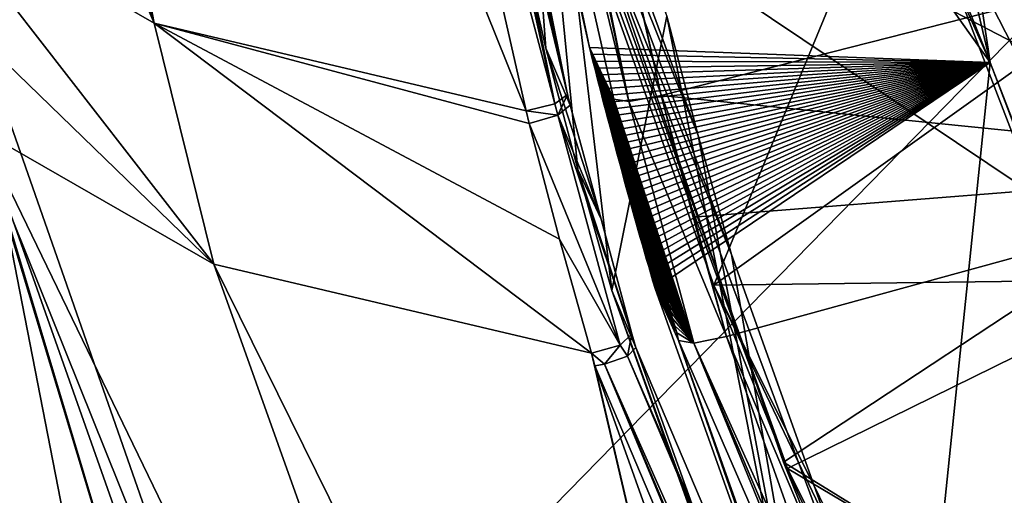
# Model space of a CAD drawing. Header units: millimetres. Extents: x -147 to 294, y -82 to 275.
# Tile 209 of 256: x 179.17 to 184.06, y 183.82 to 186.19. Entities that reach past the tile are written whole.
import ezdxf

# ---------------------------------------------------------------- set-up
doc = ezdxf.new("R2010")
doc.units = ezdxf.units.MM
doc.header["$LTSCALE"] = 67.506716
for name, color, linetype in [('1274', 7, 'CONTINUOUS'), ('1275', 7, 'CONTINUOUS'), ('1276', 7, 'CONTINUOUS'), ('1619', 7, 'CONTINUOUS'), ('1762', 7, 'CONTINUOUS'), ('1814', 7, 'CONTINUOUS'), ('1815', 7, 'CONTINUOUS'), ('1816', 7, 'CONTINUOUS'), ('1900', 7, 'CONTINUOUS'), ('1901', 7, 'CONTINUOUS'), ('1902', 7, 'CONTINUOUS'), ('1903', 7, 'CONTINUOUS'), ('1924', 7, 'CONTINUOUS'), ('1925', 7, 'CONTINUOUS'), ('3139', 7, 'CONTINUOUS'), ('3140', 7, 'CONTINUOUS'), ('504', 7, 'CONTINUOUS'), ('505', 7, 'CONTINUOUS'), ('506', 7, 'CONTINUOUS'), ('512', 7, 'CONTINUOUS'), ('513', 7, 'CONTINUOUS'), ('514', 7, 'CONTINUOUS'), ('515', 7, 'CONTINUOUS'), ('516', 7, 'CONTINUOUS'), ('522', 7, 'CONTINUOUS'), ('562', 7, 'CONTINUOUS'), ('563', 7, 'CONTINUOUS'), ('596', 7, 'CONTINUOUS'), ('597', 7, 'CONTINUOUS'), ('753', 7, 'CONTINUOUS'), ('842', 7, 'CONTINUOUS'), ('845', 7, 'CONTINUOUS'), ('851', 7, 'CONTINUOUS'), ('862', 7, 'CONTINUOUS'), ('864', 7, 'CONTINUOUS')]:
    doc.layers.add(name, color=color, linetype=linetype)

msp = doc.modelspace()

# ---------------------------------------------------------------- linework, layer by layer
at = {"layer": '1274', "linetype": 'CONTINUOUS'}
for points in [[(182.2303, 184.5543, -19.3185), (183.4242, 181.2158, -20.2381), (182.1101, 184.8387, -20.5089), (182.2303, 184.5543, -19.3185)], [(183.4242, 181.2158, -20.2381), (183.3234, 181.441, -21.4443), (182.1101, 184.8387, -20.5089), (183.4242, 181.2158, -20.2381)]]:
    msp.add_3dface(points, dxfattribs=at)
at = {"layer": '1275', "linetype": 'CONTINUOUS'}
for points in [[(181.9026, 185.761, -18.997), (182.0564, 185.1943, -19.1479), (181.7823, 186.0453, -20.1876), (181.9026, 185.761, -18.997)], [(182.0564, 185.1943, -19.1479), (181.9411, 185.4406, -20.3481), (181.7823, 186.0453, -20.1876), (182.0564, 185.1943, -19.1479)], [(182.2303, 184.5543, -19.3185), (182.1101, 184.8387, -20.5089), (181.9411, 185.4406, -20.3481), (182.2303, 184.5543, -19.3185)], [(182.2105, 184.6228, -19.3001), (182.2303, 184.5543, -19.3185), (181.9411, 185.4406, -20.3481), (182.2105, 184.6228, -19.3001)], [(182.0564, 185.1943, -19.1479), (182.2105, 184.6228, -19.3001), (181.9411, 185.4406, -20.3481), (182.0564, 185.1943, -19.1479)]]:
    msp.add_3dface(points, dxfattribs=at)
at = {"layer": '1276', "linetype": 'CONTINUOUS'}
for points in [[(181.9026, 185.761, -18.997), (181.7823, 186.0453, -20.1876), (180.8677, 190.0668, -19.1354), (181.9026, 185.761, -18.997)], [(181.889, 185.815, -18.9789), (181.9026, 185.761, -18.997), (180.8677, 190.0668, -19.1354), (181.889, 185.815, -18.9789)], [(180.9874, 189.8126, -17.9369), (181.889, 185.815, -18.9789), (180.8677, 190.0668, -19.1354), (180.9874, 189.8126, -17.9369)]]:
    msp.add_3dface(points, dxfattribs=at)
at = {"layer": '1619', "linetype": 'CONTINUOUS'}
for points in [[(181.2414, 204.3095, -15.5825), (183.0761, 189.848, -20.2481), (183.9919, 185.9735, -20.2305), (181.2414, 204.3095, -15.5825)], [(183.9919, 185.9735, -20.2305), (183.0761, 189.848, -20.2481), (183.4236, 187.3857, -26.1183), (183.9919, 185.9735, -20.2305)]]:
    msp.add_3dface(points, dxfattribs=at)
at = {"layer": '1762', "linetype": 'CONTINUOUS'}
for points in [[(181.2414, 204.3095, -15.5825), (183.9919, 185.9735, -20.2305), (180.3679, 194.1163, -17.9134), (181.2414, 204.3095, -15.5825)], [(180.3679, 194.1163, -17.9134), (183.9919, 185.9735, -20.2305), (181.0893, 190.062, -18.953), (180.3679, 194.1163, -17.9134)], [(181.0893, 190.062, -18.953), (183.9919, 185.9735, -20.2305), (181.9989, 186.0484, -20.0028), (181.0893, 190.062, -18.953)], [(181.9989, 186.0484, -20.0028), (183.9919, 185.9735, -20.2305), (182.0075, 186.0143, -20.0118), (181.9989, 186.0484, -20.0028)], [(182.0075, 186.0143, -20.0118), (183.9919, 185.9735, -20.2305), (182.0163, 185.9801, -20.0208), (182.0075, 186.0143, -20.0118)], [(182.0163, 185.9801, -20.0208), (183.9919, 185.9735, -20.2305), (182.025, 185.9458, -20.0299), (182.0163, 185.9801, -20.0208)], [(182.025, 185.9458, -20.0299), (183.9919, 185.9735, -20.2305), (182.0338, 185.9115, -20.039), (182.025, 185.9458, -20.0299)], [(182.0338, 185.9115, -20.039), (183.9919, 185.9735, -20.2305), (182.0427, 185.8771, -20.0481), (182.0338, 185.9115, -20.039)], [(182.0427, 185.8771, -20.0481), (183.9919, 185.9735, -20.2305), (182.0516, 185.8426, -20.0572), (182.0427, 185.8771, -20.0481)], [(182.0516, 185.8426, -20.0572), (183.9919, 185.9735, -20.2305), (182.0606, 185.8081, -20.0664), (182.0516, 185.8426, -20.0572)], [(182.0606, 185.8081, -20.0664), (183.9919, 185.9735, -20.2305), (182.0696, 185.7734, -20.0756), (182.0606, 185.8081, -20.0664)], [(182.0696, 185.7734, -20.0756), (183.9919, 185.9735, -20.2305), (182.0787, 185.7387, -20.0848), (182.0696, 185.7734, -20.0756)], [(182.0787, 185.7387, -20.0848), (183.9919, 185.9735, -20.2305), (182.0878, 185.704, -20.094), (182.0787, 185.7387, -20.0848)], [(182.0878, 185.704, -20.094), (183.9919, 185.9735, -20.2305), (182.097, 185.6691, -20.1033), (182.0878, 185.704, -20.094)], [(182.097, 185.6691, -20.1033), (183.9919, 185.9735, -20.2305), (182.1062, 185.6342, -20.1125), (182.097, 185.6691, -20.1033)], [(182.1062, 185.6342, -20.1125), (183.9919, 185.9735, -20.2305), (182.1155, 185.5992, -20.1218), (182.1062, 185.6342, -20.1125)], [(182.1155, 185.5992, -20.1218), (183.9919, 185.9735, -20.2305), (182.1248, 185.5641, -20.1311), (182.1155, 185.5992, -20.1218)], [(182.1248, 185.5641, -20.1311), (183.9919, 185.9735, -20.2305), (182.1341, 185.529, -20.1405), (182.1248, 185.5641, -20.1311)], [(182.1341, 185.529, -20.1405), (183.9919, 185.9735, -20.2305), (182.1435, 185.4937, -20.1498), (182.1341, 185.529, -20.1405)], [(182.1435, 185.4937, -20.1498), (183.9919, 185.9735, -20.2305), (182.1529, 185.4584, -20.1592), (182.1435, 185.4937, -20.1498)], [(182.1529, 185.4584, -20.1592), (183.9919, 185.9735, -20.2305), (182.1625, 185.4231, -20.1686), (182.1529, 185.4584, -20.1592)], [(182.1625, 185.4231, -20.1686), (183.9919, 185.9735, -20.2305), (182.172, 185.3876, -20.1781), (182.1625, 185.4231, -20.1686)], [(182.172, 185.3876, -20.1781), (183.9919, 185.9735, -20.2305), (182.1817, 185.3521, -20.1875), (182.172, 185.3876, -20.1781)], [(182.1817, 185.3521, -20.1875), (183.9919, 185.9735, -20.2305), (182.1914, 185.3166, -20.197), (182.1817, 185.3521, -20.1875)], [(182.1914, 185.3166, -20.197), (183.9919, 185.9735, -20.2305), (182.2013, 185.2809, -20.2065), (182.1914, 185.3166, -20.197)], [(182.2013, 185.2809, -20.2065), (183.9919, 185.9735, -20.2305), (182.2112, 185.2452, -20.216), (182.2013, 185.2809, -20.2065)], [(182.2112, 185.2452, -20.216), (183.9919, 185.9735, -20.2305), (182.2213, 185.2095, -20.2256), (182.2112, 185.2452, -20.216)], [(182.2213, 185.2095, -20.2256), (183.9919, 185.9735, -20.2305), (182.2314, 185.1737, -20.2352), (182.2213, 185.2095, -20.2256)], [(182.2314, 185.1737, -20.2352), (183.9919, 185.9735, -20.2305), (182.2415, 185.1378, -20.2448), (182.2314, 185.1737, -20.2352)], [(182.2415, 185.1378, -20.2448), (183.9919, 185.9735, -20.2305), (182.2518, 185.1019, -20.2544), (182.2415, 185.1378, -20.2448)], [(182.2518, 185.1019, -20.2544), (183.9919, 185.9735, -20.2305), (182.2621, 185.0658, -20.264), (182.2518, 185.1019, -20.2544)], [(182.2621, 185.0658, -20.264), (183.9919, 185.9735, -20.2305), (182.2726, 185.0298, -20.2737), (182.2621, 185.0658, -20.264)], [(182.2726, 185.0298, -20.2737), (183.9919, 185.9735, -20.2305), (182.2831, 184.9936, -20.2834), (182.2726, 185.0298, -20.2737)], [(182.2831, 184.9936, -20.2834), (183.9919, 185.9735, -20.2305), (182.2936, 184.9574, -20.2931), (182.2831, 184.9936, -20.2834)], [(182.2936, 184.9574, -20.2931), (183.9919, 185.9735, -20.2305), (182.3043, 184.9212, -20.3029), (182.2936, 184.9574, -20.2931)], [(182.3043, 184.9212, -20.3029), (183.9919, 185.9735, -20.2305), (182.315, 184.8848, -20.3126), (182.3043, 184.9212, -20.3029)], [(182.315, 184.8848, -20.3126), (183.9919, 185.9735, -20.2305), (182.3259, 184.8484, -20.3224), (182.315, 184.8848, -20.3126)], [(182.3259, 184.8484, -20.3224), (183.9919, 185.9735, -20.2305), (183.5277, 181.4724, -21.2514), (182.3259, 184.8484, -20.3224)], [(183.5277, 181.4724, -21.2514), (183.9919, 185.9735, -20.2305), (186.8927, 178.492, -22.3142), (183.5277, 181.4724, -21.2514)]]:
    msp.add_3dface(points, dxfattribs=at)
at = {"layer": '1814', "linetype": 'CONTINUOUS'}
for points in [[(181.0893, 190.062, -18.953), (181.9989, 186.0484, -20.0028), (181.2094, 189.8063, -17.862), (181.0893, 190.062, -18.953)], [(181.9989, 186.0484, -20.0028), (182.1194, 185.7906, -18.9129), (181.2094, 189.8063, -17.862), (181.9989, 186.0484, -20.0028)]]:
    msp.add_3dface(points, dxfattribs=at)
at = {"layer": '1815', "linetype": 'CONTINUOUS'}
for points in [[(181.9989, 186.0484, -20.0028), (182.0075, 186.0143, -20.0118), (182.1194, 185.7906, -18.9129), (181.9989, 186.0484, -20.0028)], [(182.0075, 186.0143, -20.0118), (182.0163, 185.9801, -20.0208), (182.1281, 185.7564, -18.9204), (182.0075, 186.0143, -20.0118)], [(182.1194, 185.7906, -18.9129), (182.0075, 186.0143, -20.0118), (182.1281, 185.7564, -18.9204), (182.1194, 185.7906, -18.9129)], [(182.0163, 185.9801, -20.0208), (182.025, 185.9458, -20.0299), (182.137, 185.7218, -18.9278), (182.0163, 185.9801, -20.0208)], [(182.1281, 185.7564, -18.9204), (182.0163, 185.9801, -20.0208), (182.137, 185.7218, -18.9278), (182.1281, 185.7564, -18.9204)], [(182.025, 185.9458, -20.0299), (182.0338, 185.9115, -20.039), (182.146, 185.6871, -18.9355), (182.025, 185.9458, -20.0299)], [(182.137, 185.7218, -18.9278), (182.025, 185.9458, -20.0299), (182.146, 185.6871, -18.9355), (182.137, 185.7218, -18.9278)], [(182.0338, 185.9115, -20.039), (182.0427, 185.8771, -20.0481), (182.155, 185.6521, -18.9433), (182.0338, 185.9115, -20.039)], [(182.146, 185.6871, -18.9355), (182.0338, 185.9115, -20.039), (182.155, 185.6521, -18.9433), (182.146, 185.6871, -18.9355)], [(182.0427, 185.8771, -20.0481), (182.0516, 185.8426, -20.0572), (182.1641, 185.617, -18.9514), (182.0427, 185.8771, -20.0481)], [(182.155, 185.6521, -18.9433), (182.0427, 185.8771, -20.0481), (182.1641, 185.617, -18.9514), (182.155, 185.6521, -18.9433)], [(182.0516, 185.8426, -20.0572), (182.0606, 185.8081, -20.0664), (182.1733, 185.5817, -18.9596), (182.0516, 185.8426, -20.0572)], [(182.1641, 185.617, -18.9514), (182.0516, 185.8426, -20.0572), (182.1733, 185.5817, -18.9596), (182.1641, 185.617, -18.9514)], [(182.0606, 185.8081, -20.0664), (182.0696, 185.7734, -20.0756), (182.1826, 185.5462, -18.9681), (182.0606, 185.8081, -20.0664)], [(182.1733, 185.5817, -18.9596), (182.0606, 185.8081, -20.0664), (182.1826, 185.5462, -18.9681), (182.1733, 185.5817, -18.9596)], [(182.0696, 185.7734, -20.0756), (182.0787, 185.7387, -20.0848), (182.1919, 185.5105, -18.9768), (182.0696, 185.7734, -20.0756)], [(182.1826, 185.5462, -18.9681), (182.0696, 185.7734, -20.0756), (182.1919, 185.5105, -18.9768), (182.1826, 185.5462, -18.9681)], [(182.0787, 185.7387, -20.0848), (182.0878, 185.704, -20.094), (182.2014, 185.4746, -18.9857), (182.0787, 185.7387, -20.0848)], [(182.1919, 185.5105, -18.9768), (182.0787, 185.7387, -20.0848), (182.2014, 185.4746, -18.9857), (182.1919, 185.5105, -18.9768)], [(182.0878, 185.704, -20.094), (182.097, 185.6691, -20.1033), (182.2109, 185.4385, -18.9948), (182.0878, 185.704, -20.094)], [(182.2014, 185.4746, -18.9857), (182.0878, 185.704, -20.094), (182.2109, 185.4385, -18.9948), (182.2014, 185.4746, -18.9857)], [(182.097, 185.6691, -20.1033), (182.1062, 185.6342, -20.1125), (182.2204, 185.4022, -19.0042), (182.097, 185.6691, -20.1033)], [(182.2109, 185.4385, -18.9948), (182.097, 185.6691, -20.1033), (182.2204, 185.4022, -19.0042), (182.2109, 185.4385, -18.9948)], [(182.1062, 185.6342, -20.1125), (182.1155, 185.5992, -20.1218), (182.2301, 185.3657, -19.0138), (182.1062, 185.6342, -20.1125)], [(182.2204, 185.4022, -19.0042), (182.1062, 185.6342, -20.1125), (182.2301, 185.3657, -19.0138), (182.2204, 185.4022, -19.0042)], [(182.1155, 185.5992, -20.1218), (182.1248, 185.5641, -20.1311), (182.2398, 185.3291, -19.0237), (182.1155, 185.5992, -20.1218)], [(182.2301, 185.3657, -19.0138), (182.1155, 185.5992, -20.1218), (182.2398, 185.3291, -19.0237), (182.2301, 185.3657, -19.0138)], [(182.1248, 185.5641, -20.1311), (182.1341, 185.529, -20.1405), (182.2496, 185.2924, -19.0339), (182.1248, 185.5641, -20.1311)], [(182.2398, 185.3291, -19.0237), (182.1248, 185.5641, -20.1311), (182.2496, 185.2924, -19.0339), (182.2398, 185.3291, -19.0237)], [(182.1341, 185.529, -20.1405), (182.1435, 185.4937, -20.1498), (182.2594, 185.2554, -19.0444), (182.1341, 185.529, -20.1405)], [(182.2496, 185.2924, -19.0339), (182.1341, 185.529, -20.1405), (182.2594, 185.2554, -19.0444), (182.2496, 185.2924, -19.0339)], [(182.1435, 185.4937, -20.1498), (182.1529, 185.4584, -20.1592), (182.2693, 185.2182, -19.055), (182.1435, 185.4937, -20.1498)], [(182.2594, 185.2554, -19.0444), (182.1435, 185.4937, -20.1498), (182.2693, 185.2182, -19.055), (182.2594, 185.2554, -19.0444)], [(182.1529, 185.4584, -20.1592), (182.1625, 185.4231, -20.1686), (182.2782, 185.185, -19.0645), (182.1529, 185.4584, -20.1592)], [(182.2693, 185.2182, -19.055), (182.1529, 185.4584, -20.1592), (182.2782, 185.185, -19.0645), (182.2693, 185.2182, -19.055)], [(182.1625, 185.4231, -20.1686), (182.172, 185.3876, -20.1781), (182.2872, 185.1516, -19.0742), (182.1625, 185.4231, -20.1686)], [(182.2782, 185.185, -19.0645), (182.1625, 185.4231, -20.1686), (182.2872, 185.1516, -19.0742), (182.2782, 185.185, -19.0645)], [(182.172, 185.3876, -20.1781), (182.1817, 185.3521, -20.1875), (182.2963, 185.118, -19.0839), (182.172, 185.3876, -20.1781)], [(182.2872, 185.1516, -19.0742), (182.172, 185.3876, -20.1781), (182.2963, 185.118, -19.0839), (182.2872, 185.1516, -19.0742)], [(182.1817, 185.3521, -20.1875), (182.1914, 185.3166, -20.197), (182.3055, 185.0842, -19.0936), (182.1817, 185.3521, -20.1875)], [(182.2963, 185.118, -19.0839), (182.1817, 185.3521, -20.1875), (182.3055, 185.0842, -19.0936), (182.2963, 185.118, -19.0839)], [(182.1914, 185.3166, -20.197), (182.2013, 185.2809, -20.2065), (182.3148, 185.0502, -19.1034), (182.1914, 185.3166, -20.197)], [(182.3055, 185.0842, -19.0936), (182.1914, 185.3166, -20.197), (182.3148, 185.0502, -19.1034), (182.3055, 185.0842, -19.0936)], [(182.2013, 185.2809, -20.2065), (182.2112, 185.2452, -20.216), (182.3241, 185.016, -19.1131), (182.2013, 185.2809, -20.2065)], [(182.3148, 185.0502, -19.1034), (182.2013, 185.2809, -20.2065), (182.3241, 185.016, -19.1131), (182.3148, 185.0502, -19.1034)], [(182.2112, 185.2452, -20.216), (182.2213, 185.2095, -20.2256), (182.3336, 184.9816, -19.1229), (182.2112, 185.2452, -20.216)], [(182.3241, 185.016, -19.1131), (182.2112, 185.2452, -20.216), (182.3336, 184.9816, -19.1229), (182.3241, 185.016, -19.1131)], [(182.2213, 185.2095, -20.2256), (182.2314, 185.1737, -20.2352), (182.3432, 184.947, -19.1327), (182.2213, 185.2095, -20.2256)], [(182.3336, 184.9816, -19.1229), (182.2213, 185.2095, -20.2256), (182.3432, 184.947, -19.1327), (182.3336, 184.9816, -19.1229)], [(182.2314, 185.1737, -20.2352), (182.2415, 185.1378, -20.2448), (182.3528, 184.9122, -19.1426), (182.2314, 185.1737, -20.2352)], [(182.3432, 184.947, -19.1327), (182.2314, 185.1737, -20.2352), (182.3528, 184.9122, -19.1426), (182.3432, 184.947, -19.1327)], [(182.2415, 185.1378, -20.2448), (182.2518, 185.1019, -20.2544), (182.3626, 184.8773, -19.1526), (182.2415, 185.1378, -20.2448)], [(182.3528, 184.9122, -19.1426), (182.2415, 185.1378, -20.2448), (182.3626, 184.8773, -19.1526), (182.3528, 184.9122, -19.1426)], [(182.2518, 185.1019, -20.2544), (182.2621, 185.0658, -20.264), (182.3724, 184.8421, -19.1626), (182.2518, 185.1019, -20.2544)], [(182.3626, 184.8773, -19.1526), (182.2518, 185.1019, -20.2544), (182.3724, 184.8421, -19.1626), (182.3626, 184.8773, -19.1526)], [(182.2621, 185.0658, -20.264), (182.2726, 185.0298, -20.2737), (182.3823, 184.8068, -19.1727), (182.2621, 185.0658, -20.264)], [(182.3724, 184.8421, -19.1626), (182.2621, 185.0658, -20.264), (182.3823, 184.8068, -19.1727), (182.3724, 184.8421, -19.1626)], [(182.2726, 185.0298, -20.2737), (182.2831, 184.9936, -20.2834), (182.3923, 184.7712, -19.1829), (182.2726, 185.0298, -20.2737)], [(182.3823, 184.8068, -19.1727), (182.2726, 185.0298, -20.2737), (182.3923, 184.7712, -19.1829), (182.3823, 184.8068, -19.1727)], [(182.2831, 184.9936, -20.2834), (182.2936, 184.9574, -20.2931), (182.4025, 184.7355, -19.1931), (182.2831, 184.9936, -20.2834)], [(182.3923, 184.7712, -19.1829), (182.2831, 184.9936, -20.2834), (182.4025, 184.7355, -19.1931), (182.3923, 184.7712, -19.1829)], [(182.2936, 184.9574, -20.2931), (182.3043, 184.9212, -20.3029), (182.423, 184.6635, -19.2138), (182.2936, 184.9574, -20.2931)], [(182.4025, 184.7355, -19.1931), (182.2936, 184.9574, -20.2931), (182.4127, 184.6996, -19.2035), (182.4025, 184.7355, -19.1931)], [(182.4127, 184.6996, -19.2035), (182.2936, 184.9574, -20.2931), (182.423, 184.6635, -19.2138), (182.4127, 184.6996, -19.2035)], [(182.3043, 184.9212, -20.3029), (182.315, 184.8848, -20.3126), (182.4334, 184.6273, -19.2242), (182.3043, 184.9212, -20.3029)], [(182.423, 184.6635, -19.2138), (182.3043, 184.9212, -20.3029), (182.4334, 184.6273, -19.2242), (182.423, 184.6635, -19.2138)], [(182.315, 184.8848, -20.3126), (182.3259, 184.8484, -20.3224), (182.4334, 184.6273, -19.2242), (182.315, 184.8848, -20.3126)], [(182.3259, 184.8484, -20.3224), (182.441, 184.5901, -19.235), (182.4334, 184.6273, -19.2242), (182.3259, 184.8484, -20.3224)]]:
    msp.add_3dface(points, dxfattribs=at)
at = {"layer": '1816', "linetype": 'CONTINUOUS'}
for points in [[(182.3259, 184.8484, -20.3224), (183.5277, 181.4724, -21.2514), (182.441, 184.5901, -19.235), (182.3259, 184.8484, -20.3224)], [(182.441, 184.5901, -19.235), (183.5277, 181.4724, -21.2514), (183.6421, 181.2141, -20.1639), (182.441, 184.5901, -19.235)]]:
    msp.add_3dface(points, dxfattribs=at)
at = {"layer": '1900', "linetype": 'CONTINUOUS'}
msp.add_3dface([(181.4619, 189.7549, -17.6032), (182.3559, 185.8087, -18.6369), (185.7514, 186.6759, -17.8657), (181.4619, 189.7549, -17.6032)], dxfattribs=at)
at = {"layer": '1901', "linetype": 'CONTINUOUS'}
for points in [[(180.4877, 193.8629, -16.8223), (181.2094, 189.8063, -17.862), (182.1945, 185.7789, -18.7371), (180.4877, 193.8629, -16.8223)], [(180.4877, 193.8629, -16.8223), (182.1945, 185.7789, -18.7371), (180.5671, 193.837, -16.6471), (180.4877, 193.8629, -16.8223)], [(182.3559, 185.8087, -18.6369), (181.4619, 189.7549, -17.6032), (180.5671, 193.837, -16.6471), (182.3559, 185.8087, -18.6369)], [(182.1945, 185.7789, -18.7371), (182.3559, 185.8087, -18.6369), (180.5671, 193.837, -16.6471), (182.1945, 185.7789, -18.7371)], [(181.2094, 189.8063, -17.862), (182.1194, 185.7906, -18.9129), (182.1945, 185.7789, -18.7371), (181.2094, 189.8063, -17.862)]]:
    msp.add_3dface(points, dxfattribs=at)
at = {"layer": '1902', "linetype": 'CONTINUOUS'}
for points in [[(182.1194, 185.7906, -18.9129), (182.1281, 185.7564, -18.9204), (182.5188, 184.5774, -19.0578), (182.1194, 185.7906, -18.9129)], [(182.1945, 185.7789, -18.7371), (182.1194, 185.7906, -18.9129), (182.5188, 184.5774, -19.0578), (182.1945, 185.7789, -18.7371)], [(182.3559, 185.8087, -18.6369), (182.1945, 185.7789, -18.7371), (182.681, 184.6096, -18.9564), (182.3559, 185.8087, -18.6369)], [(182.5149, 185.2032, -18.7976), (182.3559, 185.8087, -18.6369), (182.681, 184.6096, -18.9564), (182.5149, 185.2032, -18.7976)], [(182.1281, 185.7564, -18.9204), (182.137, 185.7218, -18.9278), (182.5188, 184.5774, -19.0578), (182.1281, 185.7564, -18.9204)], [(182.681, 184.6096, -18.9564), (182.1945, 185.7789, -18.7371), (182.5188, 184.5774, -19.0578), (182.681, 184.6096, -18.9564)], [(182.137, 185.7218, -18.9278), (182.146, 185.6871, -18.9355), (182.5188, 184.5774, -19.0578), (182.137, 185.7218, -18.9278)], [(182.146, 185.6871, -18.9355), (182.155, 185.6521, -18.9433), (182.5188, 184.5774, -19.0578), (182.146, 185.6871, -18.9355)], [(182.155, 185.6521, -18.9433), (182.1641, 185.617, -18.9514), (182.5188, 184.5774, -19.0578), (182.155, 185.6521, -18.9433)], [(182.1641, 185.617, -18.9514), (182.1733, 185.5817, -18.9596), (182.5188, 184.5774, -19.0578), (182.1641, 185.617, -18.9514)], [(182.1733, 185.5817, -18.9596), (182.1826, 185.5462, -18.9681), (182.5188, 184.5774, -19.0578), (182.1733, 185.5817, -18.9596)], [(182.1826, 185.5462, -18.9681), (182.1919, 185.5105, -18.9768), (182.5188, 184.5774, -19.0578), (182.1826, 185.5462, -18.9681)], [(182.1919, 185.5105, -18.9768), (182.2014, 185.4746, -18.9857), (182.5188, 184.5774, -19.0578), (182.1919, 185.5105, -18.9768)], [(182.2014, 185.4746, -18.9857), (182.2109, 185.4385, -18.9948), (182.5188, 184.5774, -19.0578), (182.2014, 185.4746, -18.9857)], [(182.2109, 185.4385, -18.9948), (182.2204, 185.4022, -19.0042), (182.5188, 184.5774, -19.0578), (182.2109, 185.4385, -18.9948)], [(182.2204, 185.4022, -19.0042), (182.2301, 185.3657, -19.0138), (182.5188, 184.5774, -19.0578), (182.2204, 185.4022, -19.0042)], [(182.2301, 185.3657, -19.0138), (182.2398, 185.3291, -19.0237), (182.5188, 184.5774, -19.0578), (182.2301, 185.3657, -19.0138)], [(182.2398, 185.3291, -19.0237), (182.2496, 185.2924, -19.0339), (182.5188, 184.5774, -19.0578), (182.2398, 185.3291, -19.0237)], [(182.2496, 185.2924, -19.0339), (182.2594, 185.2554, -19.0444), (182.5188, 184.5774, -19.0578), (182.2496, 185.2924, -19.0339)], [(182.2594, 185.2554, -19.0444), (182.2693, 185.2182, -19.055), (182.5188, 184.5774, -19.0578), (182.2594, 185.2554, -19.0444)], [(182.2693, 185.2182, -19.055), (182.2782, 185.185, -19.0645), (182.5188, 184.5774, -19.0578), (182.2693, 185.2182, -19.055)], [(182.2782, 185.185, -19.0645), (182.2872, 185.1516, -19.0742), (182.5188, 184.5774, -19.0578), (182.2782, 185.185, -19.0645)], [(182.2872, 185.1516, -19.0742), (182.2963, 185.118, -19.0839), (182.5188, 184.5774, -19.0578), (182.2872, 185.1516, -19.0742)], [(182.2963, 185.118, -19.0839), (182.3055, 185.0842, -19.0936), (182.5188, 184.5774, -19.0578), (182.2963, 185.118, -19.0839)], [(182.3055, 185.0842, -19.0936), (182.3148, 185.0502, -19.1034), (182.5188, 184.5774, -19.0578), (182.3055, 185.0842, -19.0936)], [(182.3148, 185.0502, -19.1034), (182.3241, 185.016, -19.1131), (182.5188, 184.5774, -19.0578), (182.3148, 185.0502, -19.1034)], [(182.3241, 185.016, -19.1131), (182.3336, 184.9816, -19.1229), (182.5188, 184.5774, -19.0578), (182.3241, 185.016, -19.1131)], [(182.3336, 184.9816, -19.1229), (182.3432, 184.947, -19.1327), (182.5188, 184.5774, -19.0578), (182.3336, 184.9816, -19.1229)], [(182.3432, 184.947, -19.1327), (182.3528, 184.9122, -19.1426), (182.5188, 184.5774, -19.0578), (182.3432, 184.947, -19.1327)], [(182.3528, 184.9122, -19.1426), (182.3626, 184.8773, -19.1526), (182.5188, 184.5774, -19.0578), (182.3528, 184.9122, -19.1426)], [(182.3626, 184.8773, -19.1526), (182.3724, 184.8421, -19.1626), (182.5188, 184.5774, -19.0578), (182.3626, 184.8773, -19.1526)], [(182.3724, 184.8421, -19.1626), (182.3823, 184.8068, -19.1727), (182.5188, 184.5774, -19.0578), (182.3724, 184.8421, -19.1626)], [(182.3823, 184.8068, -19.1727), (182.3923, 184.7712, -19.1829), (182.5188, 184.5774, -19.0578), (182.3823, 184.8068, -19.1727)], [(182.3923, 184.7712, -19.1829), (182.4025, 184.7355, -19.1931), (182.5188, 184.5774, -19.0578), (182.3923, 184.7712, -19.1829)], [(182.4025, 184.7355, -19.1931), (182.4127, 184.6996, -19.2035), (182.5188, 184.5774, -19.0578), (182.4025, 184.7355, -19.1931)], [(182.4127, 184.6996, -19.2035), (182.423, 184.6635, -19.2138), (182.5188, 184.5774, -19.0578), (182.4127, 184.6996, -19.2035)], [(182.423, 184.6635, -19.2138), (182.4334, 184.6273, -19.2242), (182.5188, 184.5774, -19.0578), (182.423, 184.6635, -19.2138)], [(182.4334, 184.6273, -19.2242), (182.441, 184.5901, -19.235), (182.5188, 184.5774, -19.0578), (182.4334, 184.6273, -19.2242)]]:
    msp.add_3dface(points, dxfattribs=at)
at = {"layer": '1903', "linetype": 'CONTINUOUS'}
for points in [[(185.7514, 186.6759, -17.8657), (182.3559, 185.8087, -18.6369), (185.7879, 185.4633, -18.2328), (185.7514, 186.6759, -17.8657)], [(182.3559, 185.8087, -18.6369), (182.5149, 185.2032, -18.7976), (185.7879, 185.4633, -18.2328), (182.3559, 185.8087, -18.6369)], [(182.5149, 185.2032, -18.7976), (182.681, 184.6096, -18.9564), (185.7879, 185.4633, -18.2328), (182.5149, 185.2032, -18.7976)]]:
    msp.add_3dface(points, dxfattribs=at)
at = {"layer": '1924', "linetype": 'CONTINUOUS'}
for points in [[(185.7879, 185.4633, -18.2328), (182.681, 184.6096, -18.9564), (185.4626, 178.05, -20.8096), (185.7879, 185.4633, -18.2328)], [(185.4626, 178.05, -20.8096), (182.681, 184.6096, -18.9564), (183.8754, 181.2476, -19.8824), (185.4626, 178.05, -20.8096)]]:
    msp.add_3dface(points, dxfattribs=at)
at = {"layer": '1925', "linetype": 'CONTINUOUS'}
for points in [[(182.441, 184.5901, -19.235), (183.6421, 181.2141, -20.1639), (185.3106, 177.9949, -20.9177), (182.441, 184.5901, -19.235)], [(182.5188, 184.5774, -19.0578), (182.441, 184.5901, -19.235), (185.3106, 177.9949, -20.9177), (182.5188, 184.5774, -19.0578)], [(182.681, 184.6096, -18.9564), (182.5188, 184.5774, -19.0578), (183.8754, 181.2476, -19.8824), (182.681, 184.6096, -18.9564)], [(182.5188, 184.5774, -19.0578), (185.4626, 178.05, -20.8096), (183.8754, 181.2476, -19.8824), (182.5188, 184.5774, -19.0578)], [(185.4626, 178.05, -20.8096), (182.5188, 184.5774, -19.0578), (185.3106, 177.9949, -20.9177), (185.4626, 178.05, -20.8096)]]:
    msp.add_3dface(points, dxfattribs=at)
at = {"layer": '3139', "linetype": 'CONTINUOUS'}
for points in [[(183.9919, 185.9735, -20.2305), (183.4236, 187.3857, -26.1183), (186.2514, 180.0407, -28.1619), (183.9919, 185.9735, -20.2305)], [(186.8927, 178.492, -22.3142), (183.9919, 185.9735, -20.2305), (186.2514, 180.0407, -28.1619), (186.8927, 178.492, -22.3142)]]:
    msp.add_3dface(points, dxfattribs=at)
at = {"layer": '3140', "linetype": 'CONTINUOUS'}
for points in [[(184.1042, 187.8167, -27.1207), (186.9895, 180.4204, -29.1826), (183.4236, 187.3857, -26.1183), (184.1042, 187.8167, -27.1207)], [(183.4236, 187.3857, -26.1183), (186.9895, 180.4204, -29.1826), (186.2514, 180.0407, -28.1619), (183.4236, 187.3857, -26.1183)]]:
    msp.add_3dface(points, dxfattribs=at)
at = {"layer": '504', "linetype": 'CONTINUOUS'}
for points in [[(178.2795, 194.1921, -18.4643), (177.1486, 194.8228, -21.2411), (179.8334, 186.1688, -20.5821), (178.2795, 194.1921, -18.4643)], [(177.1486, 194.8228, -21.2411), (177.8431, 190.8022, -22.2698), (179.8334, 186.1688, -20.5821), (177.1486, 194.8228, -21.2411)], [(181.6835, 185.7332, -18.8659), (178.2795, 194.1921, -18.4643), (179.8334, 186.1688, -20.5821), (181.6835, 185.7332, -18.8659)], [(178.2795, 194.1921, -18.4643), (181.6835, 185.7332, -18.8659), (180.774, 189.7402, -17.8172), (178.2795, 194.1921, -18.4643)], [(177.8431, 190.8022, -22.2698), (178.6875, 186.8293, -23.3031), (179.8334, 186.1688, -20.5821), (177.8431, 190.8022, -22.2698)]]:
    msp.add_3dface(points, dxfattribs=at)
at = {"layer": '505', "linetype": 'CONTINUOUS'}
for points in [[(178.6875, 186.8293, -23.3031), (178.8285, 186.2316, -23.46), (180.1301, 184.9704, -20.9041), (178.6875, 186.8293, -23.3031)], [(179.8334, 186.1688, -20.5821), (178.6875, 186.8293, -23.3031), (180.1301, 184.9704, -20.9041), (179.8334, 186.1688, -20.5821)], [(178.8285, 186.2316, -23.46), (178.9729, 185.6352, -23.617), (180.1301, 184.9704, -20.9041), (178.8285, 186.2316, -23.46)], [(181.6835, 185.7332, -18.8659), (179.8334, 186.1688, -20.5821), (181.6991, 185.6699, -18.8829), (181.6835, 185.7332, -18.8659)], [(182.0084, 184.5272, -19.1875), (179.8334, 186.1688, -20.5821), (180.1301, 184.9704, -20.9041), (182.0084, 184.5272, -19.1875)], [(179.8334, 186.1688, -20.5821), (182.0084, 184.5272, -19.1875), (181.8498, 185.0946, -19.0359), (179.8334, 186.1688, -20.5821)], [(181.6991, 185.6699, -18.8829), (179.8334, 186.1688, -20.5821), (181.8498, 185.0946, -19.0359), (181.6991, 185.6699, -18.8829)]]:
    msp.add_3dface(points, dxfattribs=at)
at = {"layer": '506', "linetype": 'CONTINUOUS'}
for points in [[(180.1301, 184.9704, -20.9041), (178.9729, 185.6352, -23.617), (182.4723, 178.4033, -22.9467), (180.1301, 184.9704, -20.9041)], [(182.4723, 178.4033, -22.9467), (178.9729, 185.6352, -23.617), (181.308, 179.0163, -25.4344), (182.4723, 178.4033, -22.9467)], [(181.308, 179.0163, -25.4344), (178.9729, 185.6352, -23.617), (179.9995, 182.2039, -24.5406), (181.308, 179.0163, -25.4344)], [(179.9995, 182.2039, -24.5406), (178.9729, 185.6352, -23.617), (178.9897, 185.5684, -23.6348), (179.9995, 182.2039, -24.5406)], [(179.0058, 185.5015, -23.6525), (179.9995, 182.2039, -24.5406), (178.9897, 185.5684, -23.6348), (179.0058, 185.5015, -23.6525)], [(182.0084, 184.5272, -19.1875), (180.1301, 184.9704, -20.9041), (183.5048, 178.1302, -21.8935), (182.0084, 184.5272, -19.1875)], [(183.5048, 178.1302, -21.8935), (180.1301, 184.9704, -20.9041), (182.4723, 178.4033, -22.9467), (183.5048, 178.1302, -21.8935)], [(182.0084, 184.5272, -19.1875), (183.5048, 178.1302, -21.8935), (182.0265, 184.4644, -19.2044), (182.0084, 184.5272, -19.1875)], [(182.0265, 184.4644, -19.2044), (183.5048, 178.1302, -21.8935), (183.2245, 181.099, -20.1307), (182.0265, 184.4644, -19.2044)]]:
    msp.add_3dface(points, dxfattribs=at)
at = {"layer": '512', "linetype": 'CONTINUOUS'}
for points in [[(182.188, 184.5126, -19.2094), (184.9974, 178.0392, -21.159), (182.2303, 184.5543, -19.3185), (182.188, 184.5126, -19.2094)], [(182.2303, 184.5543, -19.3185), (184.9974, 178.0392, -21.159), (183.4242, 181.2158, -20.2381), (182.2303, 184.5543, -19.3185)], [(182.0265, 184.4644, -19.2044), (184.8083, 177.9011, -21.0576), (182.0733, 184.4724, -19.1835), (182.0265, 184.4644, -19.2044)], [(182.0265, 184.4644, -19.2044), (183.2245, 181.099, -20.1307), (184.8083, 177.9011, -21.0576), (182.0265, 184.4644, -19.2044)], [(182.0733, 184.4724, -19.1835), (184.9547, 177.9832, -21.0525), (182.188, 184.5126, -19.2094), (182.0733, 184.4724, -19.1835)], [(184.8083, 177.9011, -21.0576), (184.8495, 177.9178, -21.0346), (182.0733, 184.4724, -19.1835), (184.8083, 177.9011, -21.0576)], [(184.8495, 177.9178, -21.0346), (184.9547, 177.9832, -21.0525), (182.0733, 184.4724, -19.1835), (184.8495, 177.9178, -21.0346)], [(184.9547, 177.9832, -21.0525), (184.9974, 178.0392, -21.159), (182.188, 184.5126, -19.2094), (184.9547, 177.9832, -21.0525)]]:
    msp.add_3dface(points, dxfattribs=at)
at = {"layer": '513', "linetype": 'CONTINUOUS'}
for points in [[(182.1515, 184.5662, -19.1796), (182.188, 184.5126, -19.2094), (182.2105, 184.6228, -19.3001), (182.1515, 184.5662, -19.1796)], [(182.188, 184.5126, -19.2094), (182.2303, 184.5543, -19.3185), (182.2105, 184.6228, -19.3001), (182.188, 184.5126, -19.2094)], [(182.0084, 184.5272, -19.1875), (182.0733, 184.4724, -19.1835), (182.1515, 184.5662, -19.1796), (182.0084, 184.5272, -19.1875)], [(182.0733, 184.4724, -19.1835), (182.188, 184.5126, -19.2094), (182.1515, 184.5662, -19.1796), (182.0733, 184.4724, -19.1835)], [(182.0084, 184.5272, -19.1875), (182.0265, 184.4644, -19.2044), (182.0733, 184.4724, -19.1835), (182.0084, 184.5272, -19.1875)]]:
    msp.add_3dface(points, dxfattribs=at)
at = {"layer": '514', "linetype": 'CONTINUOUS'}
for points in [[(181.9026, 185.761, -18.997), (181.8411, 185.7118, -18.8741), (182.0564, 185.1943, -19.1479), (181.9026, 185.761, -18.997)], [(181.6991, 185.6699, -18.8829), (182.1515, 184.5662, -19.1796), (181.8411, 185.7118, -18.8741), (181.6991, 185.6699, -18.8829)], [(182.1515, 184.5662, -19.1796), (182.2105, 184.6228, -19.3001), (181.8411, 185.7118, -18.8741), (182.1515, 184.5662, -19.1796)], [(181.8411, 185.7118, -18.8741), (182.2105, 184.6228, -19.3001), (182.0564, 185.1943, -19.1479), (181.8411, 185.7118, -18.8741)], [(181.6991, 185.6699, -18.8829), (181.8498, 185.0946, -19.0359), (182.1515, 184.5662, -19.1796), (181.6991, 185.6699, -18.8829)], [(181.8498, 185.0946, -19.0359), (182.0084, 184.5272, -19.1875), (182.1515, 184.5662, -19.1796), (181.8498, 185.0946, -19.0359)]]:
    msp.add_3dface(points, dxfattribs=at)
at = {"layer": '515', "linetype": 'CONTINUOUS'}
for points in [[(181.8264, 185.7675, -18.8589), (181.8411, 185.7118, -18.8741), (181.889, 185.815, -18.9789), (181.8264, 185.7675, -18.8589)], [(181.889, 185.815, -18.9789), (181.8411, 185.7118, -18.8741), (181.9026, 185.761, -18.997), (181.889, 185.815, -18.9789)], [(181.6835, 185.7332, -18.8659), (181.8411, 185.7118, -18.8741), (181.8264, 185.7675, -18.8589), (181.6835, 185.7332, -18.8659)], [(181.6835, 185.7332, -18.8659), (181.6991, 185.6699, -18.8829), (181.8411, 185.7118, -18.8741), (181.6835, 185.7332, -18.8659)]]:
    msp.add_3dface(points, dxfattribs=at)
at = {"layer": '516', "linetype": 'CONTINUOUS'}
for points in [[(180.0518, 193.8124, -16.7718), (181.8264, 185.7675, -18.8589), (180.2004, 193.8188, -16.7721), (180.0518, 193.8124, -16.7718)], [(180.2004, 193.8188, -16.7721), (181.889, 185.815, -18.9789), (180.2708, 193.8465, -16.9012), (180.2004, 193.8188, -16.7721)], [(181.8264, 185.7675, -18.8589), (181.889, 185.815, -18.9789), (180.2004, 193.8188, -16.7721), (181.8264, 185.7675, -18.8589)], [(180.2708, 193.8465, -16.9012), (181.889, 185.815, -18.9789), (180.9874, 189.8126, -17.9369), (180.2708, 193.8465, -16.9012)], [(180.0518, 193.8124, -16.7718), (180.774, 189.7402, -17.8172), (181.8264, 185.7675, -18.8589), (180.0518, 193.8124, -16.7718)], [(180.774, 189.7402, -17.8172), (181.6835, 185.7332, -18.8659), (181.8264, 185.7675, -18.8589), (180.774, 189.7402, -17.8172)]]:
    msp.add_3dface(points, dxfattribs=at)
at = {"layer": '522', "linetype": 'CONTINUOUS'}
for points in [[(181.7823, 186.0453, -20.1876), (181.4749, 190.1985, -19.1681), (180.8677, 190.0668, -19.1354), (181.7823, 186.0453, -20.1876)], [(182.3836, 186.2044, -20.2131), (181.4749, 190.1985, -19.1681), (182.1101, 184.8387, -20.5089), (182.3836, 186.2044, -20.2131)], [(182.1101, 184.8387, -20.5089), (181.4749, 190.1985, -19.1681), (181.9411, 185.4406, -20.3481), (182.1101, 184.8387, -20.5089)], [(181.9411, 185.4406, -20.3481), (181.4749, 190.1985, -19.1681), (181.7823, 186.0453, -20.1876), (181.9411, 185.4406, -20.3481)], [(183.3234, 181.441, -21.4443), (182.3836, 186.2044, -20.2131), (182.1101, 184.8387, -20.5089), (183.3234, 181.441, -21.4443)], [(182.5395, 185.6094, -20.371), (182.3836, 186.2044, -20.2131), (183.3234, 181.441, -21.4443), (182.5395, 185.6094, -20.371)], [(182.7059, 185.0174, -20.5292), (182.5395, 185.6094, -20.371), (183.3234, 181.441, -21.4443), (182.7059, 185.0174, -20.5292)], [(183.8957, 181.6855, -21.4465), (182.7059, 185.0174, -20.5292), (183.3234, 181.441, -21.4443), (183.8957, 181.6855, -21.4465)]]:
    msp.add_3dface(points, dxfattribs=at)
at = {"layer": '562', "linetype": 'CONTINUOUS'}
for points in [[(179.9995, 182.2039, -24.5406), (179.0058, 185.5015, -23.6525), (178.3208, 184.7325, -35.1705), (179.9995, 182.2039, -24.5406)], [(179.5957, 181.571, -36.0547), (179.9995, 182.2039, -24.5406), (178.3208, 184.7325, -35.1705), (179.5957, 181.571, -36.0547)]]:
    msp.add_3dface(points, dxfattribs=at)
at = {"layer": '563', "linetype": 'CONTINUOUS'}
for points in [[(177.3392, 188.0431, -34.2814), (177.5112, 188.2791, -35.0196), (179.7479, 181.8463, -36.7729), (177.3392, 188.0431, -34.2814)], [(179.7479, 181.8463, -36.7729), (177.5112, 188.2791, -35.0196), (179.0627, 185.3523, -36.3174), (179.7479, 181.8463, -36.7729)], [(177.349, 188.0032, -34.2919), (177.3392, 188.0431, -34.2814), (179.7479, 181.8463, -36.7729), (177.349, 188.0032, -34.2919)], [(179.5957, 181.571, -36.0547), (178.3208, 184.7325, -35.1705), (177.349, 188.0032, -34.2919), (179.5957, 181.571, -36.0547)], [(179.5957, 181.571, -36.0547), (177.349, 188.0032, -34.2919), (179.7479, 181.8463, -36.7729), (179.5957, 181.571, -36.0547)], [(180.3205, 182.229, -37.1913), (179.7479, 181.8463, -36.7729), (179.0627, 185.3523, -36.3174), (180.3205, 182.229, -37.1913)]]:
    msp.add_3dface(points, dxfattribs=at)
at = {"layer": '596', "linetype": 'CONTINUOUS'}
for points in [[(182.7059, 185.0174, -20.5292), (183.8957, 181.6855, -21.4465), (181.9845, 186.8106, -27.9942), (182.7059, 185.0174, -20.5292)], [(181.9845, 186.8106, -27.9942), (183.8957, 181.6855, -21.4465), (182.9648, 183.9839, -28.7693), (181.9845, 186.8106, -27.9942)], [(182.9648, 183.9839, -28.7693), (183.8957, 181.6855, -21.4465), (184.2265, 181.2719, -29.5468), (182.9648, 183.9839, -28.7693)]]:
    msp.add_3dface(points, dxfattribs=at)
at = {"layer": '597', "linetype": 'CONTINUOUS'}
for points in [[(182.3836, 186.2044, -20.2131), (182.5395, 185.6094, -20.371), (181.6628, 187.9954, -27.6787), (182.3836, 186.2044, -20.2131)], [(181.6628, 187.9954, -27.6787), (182.5395, 185.6094, -20.371), (181.8185, 187.4016, -27.8363), (181.6628, 187.9954, -27.6787)], [(182.5395, 185.6094, -20.371), (182.7059, 185.0174, -20.5292), (181.8185, 187.4016, -27.8363), (182.5395, 185.6094, -20.371)], [(182.7059, 185.0174, -20.5292), (181.9845, 186.8106, -27.9942), (181.8185, 187.4016, -27.8363), (182.7059, 185.0174, -20.5292)]]:
    msp.add_3dface(points, dxfattribs=at)
at = {"layer": '753', "linetype": 'CONTINUOUS'}
for points in [[(180.3205, 182.229, -37.1913), (178.1157, 188.5432, -35.4612), (192.022, 194.1991, -38.7813), (180.3205, 182.229, -37.1913)], [(181.8288, 179.3103, -38.0447), (180.3205, 182.229, -37.1913), (192.022, 194.1991, -38.7813), (181.8288, 179.3103, -38.0447)], [(183.6021, 176.5424, -38.8919), (181.8288, 179.3103, -38.0447), (192.022, 194.1991, -38.7813), (183.6021, 176.5424, -38.8919)], [(183.6021, 176.5424, -38.8919), (192.022, 194.1991, -38.7813), (183.6337, 176.4974, -38.9059), (183.6021, 176.5424, -38.8919)], [(192.022, 194.1991, -38.7813), (183.6653, 176.4525, -38.9199), (183.6337, 176.4974, -38.9059), (192.022, 194.1991, -38.7813)], [(196.8163, 183.2676, -41.8664), (183.6653, 176.4525, -38.9199), (192.022, 194.1991, -38.7813), (196.8163, 183.2676, -41.8664)], [(178.1157, 188.5432, -35.4612), (180.3205, 182.229, -37.1913), (179.0627, 185.3523, -36.3174), (178.1157, 188.5432, -35.4612)]]:
    msp.add_3dface(points, dxfattribs=at)
at = {"layer": '842', "linetype": 'CONTINUOUS'}
for points in [[(182.6169, 184.8648, -34.5756), (184.028, 188.2825, -34.4717), (181.4379, 188.1693, -33.6504), (182.6169, 184.8648, -34.5756)], [(185.0229, 186.5877, -35.0661), (184.028, 188.2825, -34.4717), (182.6169, 184.8648, -34.5756), (185.0229, 186.5877, -35.0661)], [(190.6791, 184.9679, -37.0082), (185.0229, 186.5877, -35.0661), (182.6169, 184.8648, -34.5756), (190.6791, 184.9679, -37.0082)], [(184.1926, 181.7077, -35.5243), (190.6791, 184.9679, -37.0082), (182.6169, 184.8648, -34.5756), (184.1926, 181.7077, -35.5243)]]:
    msp.add_3dface(points, dxfattribs=at)
at = {"layer": '845', "linetype": 'CONTINUOUS'}
for points in [[(184.4956, 187.2362, -30.224), (185.657, 185.268, -30.8141), (181.7974, 187.2757, -29.9305), (184.4956, 187.2362, -30.224)], [(181.7974, 187.2757, -29.9305), (185.657, 185.268, -30.8141), (182.984, 183.9528, -30.8452), (181.7974, 187.2757, -29.9305)], [(182.984, 183.9528, -30.8452), (185.657, 185.268, -30.8141), (187.5287, 181.2529, -31.9656), (182.984, 183.9528, -30.8452)], [(184.5595, 180.7962, -31.7615), (182.984, 183.9528, -30.8452), (187.5287, 181.2529, -31.9656), (184.5595, 180.7962, -31.7615)]]:
    msp.add_3dface(points, dxfattribs=at)
at = {"layer": '851', "linetype": 'CONTINUOUS'}
for points in [[(182.6169, 184.8648, -34.5756), (181.4379, 188.1693, -33.6504), (182.984, 183.9528, -30.8452), (182.6169, 184.8648, -34.5756)], [(181.4379, 188.1693, -33.6504), (181.7974, 187.2757, -29.9305), (182.984, 183.9528, -30.8452), (181.4379, 188.1693, -33.6504)], [(184.1926, 181.7077, -35.5243), (182.6169, 184.8648, -34.5756), (184.5595, 180.7962, -31.7615), (184.1926, 181.7077, -35.5243)], [(184.5595, 180.7962, -31.7615), (182.6169, 184.8648, -34.5756), (182.984, 183.9528, -30.8452), (184.5595, 180.7962, -31.7615)]]:
    msp.add_3dface(points, dxfattribs=at)
at = {"layer": '862', "linetype": 'CONTINUOUS'}
for points in [[(183.8306, 187.9634, -27.9321), (184.5929, 185.0592, -28.6852), (183.9109, 187.9966, -27.9831), (183.8306, 187.9634, -27.9321)], [(183.9109, 187.9966, -27.9831), (184.5929, 185.0592, -28.6852), (184.398, 186.2399, -28.4521), (183.9109, 187.9966, -27.9831)], [(183.7362, 187.9349, -27.9115), (184.5929, 185.0592, -28.6852), (183.8306, 187.9634, -27.9321), (183.7362, 187.9349, -27.9115)]]:
    msp.add_3dface(points, dxfattribs=at)
at = {"layer": '864', "linetype": 'CONTINUOUS'}
for points in [[(181.9845, 186.8106, -27.9942), (184.5929, 185.0592, -28.6852), (183.7362, 187.9349, -27.9115), (181.9845, 186.8106, -27.9942)], [(181.9845, 186.8106, -27.9942), (182.9648, 183.9839, -28.7693), (184.5929, 185.0592, -28.6852), (181.9845, 186.8106, -27.9942)], [(182.9648, 183.9839, -28.7693), (185.7267, 182.2827, -29.4646), (184.5929, 185.0592, -28.6852), (182.9648, 183.9839, -28.7693)], [(182.9648, 183.9839, -28.7693), (184.2265, 181.2719, -29.5468), (185.7267, 182.2827, -29.4646), (182.9648, 183.9839, -28.7693)]]:
    msp.add_3dface(points, dxfattribs=at)

doc.saveas('drawing.dxf')
